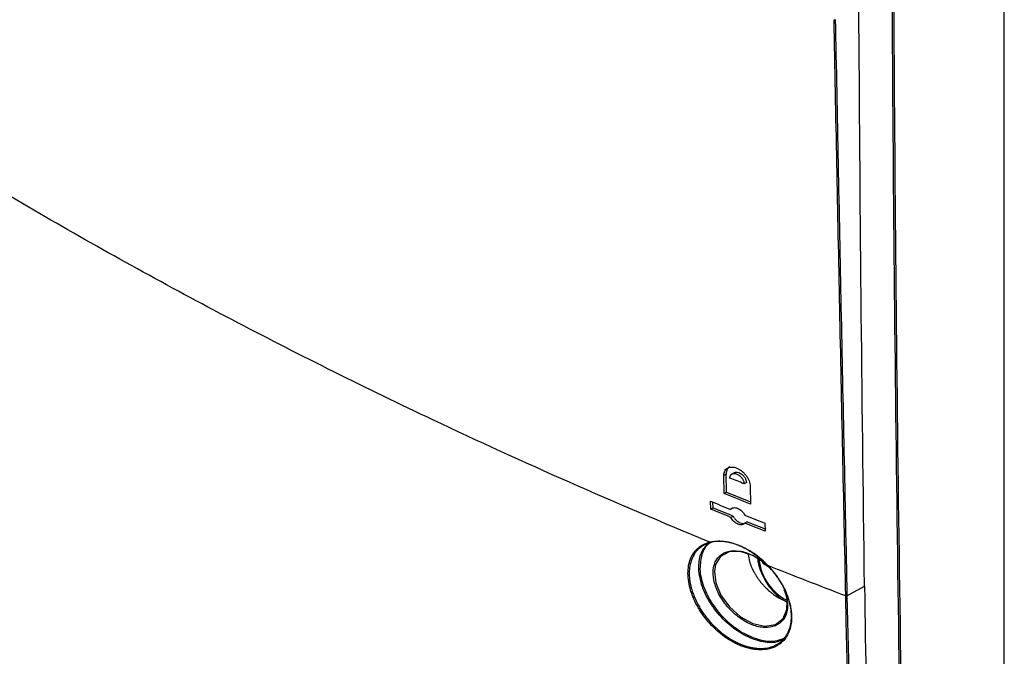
# Model space of a CAD drawing. Header units: millimetres. Extents: x 11 to 939, y -289 to 1138.
# Tile 69 of 86: x 743 to 819, y 754 to 803. Entities that reach past the tile are written whole.
import ezdxf

# ---------------------------------------------------------------- set-up
doc = ezdxf.new("R2010")
doc.units = ezdxf.units.MM

msp = doc.modelspace()

# ---------------------------------------------------------------- linework, layer by layer
at = {"color": 7, "linetype": 'Continuous', "lineweight": 25}
for p, q in [((818.754, 672.771), (818.754, 845.47)), ((797.472, 767.91), (797.295, 767.808)), ((797.323, 766.436), (797.295, 767.808)), ((797.5, 766.538), (797.472, 767.91)), ((798.09, 768.027), (797.894, 767.914)), ((799.019, 767.283), (798.843, 767.181)), ((799.312, 766.992), (799.34, 765.621)), ((797.323, 766.436), (797.5, 766.538)), ((797.5, 766.538), (799.337, 765.796)), ((796.291, 765.238), (796.279, 765.843)), ((796.468, 765.34), (796.459, 765.769)), ((796.291, 765.238), (796.468, 765.34)), ((797.989, 765.32), (797.812, 765.218)), ((797.825, 764.612), (798.001, 764.714)), ((799.082, 764.278), (798.905, 764.176)), ((799.082, 764.278), (800.446, 763.731)), ((800.437, 764.162), (800.45, 763.556)), ((806.718, 758.604), (808.063, 759.354)), ((801.983, 758.212), (801.645, 758.369)), ((806.624, 758.598), (806.624, 758.599)), ((806.718, 758.605), (806.718, 758.604))]:
    msp.add_line(p, q, dxfattribs=at)
at = {"color": 8, "linetype": 'Continuous', "lineweight": 25}
for p, q in [((800.667, 760.849), (800.318, 761.051)), ((800.352, 761.111), (800.487, 761.033))]:
    msp.add_line(p, q, dxfattribs=at)
at = {"color": 7, "linetype": 'Continuous', "lineweight": 25, "flags": 128}
msp.add_lwpolyline([(800.835, 760.697), (800.43, 761.107), (799.504, 761.703), (798.555, 762.008), (797.703, 761.981), (797.05, 761.63), (796.666, 761.005), (796.574, 760.458), (796.68, 759.611), (797.075, 758.661), (797.723, 757.76), (798.563, 757.007), (799.506, 756.494), (800.439, 756.292), (801.246, 756.426), (801.828, 756.874), (802.126, 757.573), (802.146, 758.204), (802.146, 758.204)], dxfattribs=at)
at = {"color": 7, "linetype": 'Continuous', "lineweight": 25}
for centre, radius, start, end in [((805.768, 802.777), 0.116, 249.98083, 297.66113), ((800.395, 761.047), 0.0772, 123.85004, 177.3048)]:
    msp.add_arc(centre, radius, start, end, dxfattribs=at)
at = {"color": 8, "linetype": 'Continuous', "lineweight": 25}
msp.add_arc((803.931, 761.809), 3.975, 186.06668, 243.22724, dxfattribs=at)
at = {"color": 7, "linetype": 'Continuous', "lineweight": 25}
msp.add_ellipse((800.318, 761.132), major_axis=(-0.05, 0.0866), ratio=0.578085, start_param=0.786089, end_param=2.355667, dxfattribs=at)
for points, knots in [([(812.714, 670.024), (812.256, 684.144), (811.857, 698.295), (811.182, 726.666), (810.908, 740.886), (810.479, 769.391), (810.324, 783.676), (810.132, 812.308), (810.096, 826.656), (810.124, 841.037)], [0, 0, 0, 0, 0.25, 0.25, 0.5, 0.5, 0.75, 0.75, 1, 1, 1, 1]), ([(810.225, 841.037), (810.197, 826.656), (810.233, 812.309), (810.425, 783.677), (810.58, 769.392), (811.008, 740.887), (811.283, 726.667), (811.958, 698.297), (812.357, 684.145), (812.815, 670.026)], [0, 0, 0, 0, 0.25, 0.25, 0.5, 0.5, 0.75, 0.75, 1, 1, 1, 1]), ([(796.216, 762.723), (788.969, 765.698), (781.912, 768.813), (769.96, 774.465), (764.982, 776.941), (755.226, 782.042), (750.452, 784.665), (741.149, 790.035), (736.614, 792.785), (727.78, 798.414), (723.476, 801.296), (713.66, 808.211), (708.255, 812.292), (703.098, 816.48)], [0.0808846, 0.0808846, 0.0808846, 0.0808846, 0.25, 0.25, 0.375, 0.375, 0.5, 0.5, 0.625, 0.625, 0.75, 0.75, 0.9191439, 0.9191439, 0.9191439, 0.9191439]), ([(806.624, 758.599), (806.469, 765.94), (806.314, 773.282), (806.015, 787.971), (805.871, 795.319), (805.728, 802.668)], [0, 0, 0, 0, 0.5, 0.5, 1, 1, 1, 1]), ([(805.822, 802.674), (805.965, 795.325), (806.109, 787.977), (806.408, 773.288), (806.562, 765.946), (806.718, 758.605)], [0, 0, 0, 0, 0.5, 0.5, 1, 1, 1, 1]), ([(797.295, 767.808), (797.294, 767.873), (797.299, 767.934), (797.322, 768.05), (797.341, 768.104), (797.389, 768.203), (797.42, 768.246), (797.491, 768.323), (797.533, 768.356), (797.671, 768.434), (797.782, 768.46), (797.962, 768.459), (798.025, 768.452), (798.154, 768.424), (798.218, 768.404), (798.349, 768.35), (798.415, 768.317), (798.544, 768.241), (798.607, 768.197), (798.73, 768.1), (798.789, 768.046), (798.899, 767.931), (798.951, 767.871), (799.047, 767.742), (799.09, 767.676), (799.166, 767.541), (799.199, 767.471), (799.253, 767.331), (799.274, 767.262), (799.302, 767.125), (799.311, 767.058), (799.312, 766.992)], [0, 0, 0, 0, 0.0625, 0.0625, 0.125, 0.125, 0.1875, 0.1875, 0.25, 0.25, 0.375, 0.375, 0.4375, 0.4375, 0.5, 0.5, 0.5625, 0.5625, 0.625, 0.625, 0.6875, 0.6875, 0.75, 0.75, 0.8125, 0.8125, 0.875, 0.875, 0.9375, 0.9375, 1, 1, 1, 1]), ([(797.753, 768.48), (797.751, 768.48), (797.657, 768.452), (797.547, 768.292), (797.474, 768.083), (797.472, 767.942), (797.472, 767.91)], [0, 0, 0, 0, 0.012705, 0.445302, 0.871681, 1, 1, 1, 1]), ([(797.762, 767.618), (797.762, 767.633), (797.763, 767.662), (797.768, 767.704), (797.777, 767.745), (797.79, 767.783), (797.807, 767.818), (797.828, 767.851), (797.853, 767.88), (797.882, 767.905), (797.945, 767.947), (798.074, 767.982), (798.284, 767.941), (798.468, 767.831), (798.594, 767.717), (798.674, 767.624), (798.737, 767.528), (798.784, 767.437), (798.817, 767.347), (798.838, 767.261), (798.841, 767.207), (798.843, 767.181)], [0, 0, 0, 0, 0.026967, 0.054139, 0.081523, 0.109124, 0.136949, 0.165004, 0.193295, 0.221827, 0.250605, 0.361219, 0.499749, 0.6243, 0.686549, 0.749361, 0.802866, 0.854657, 0.904757, 0.953195, 1, 1, 1, 1]), ([(798.094, 768.02), (798.12, 768.035), (798.188, 768.076), (798.34, 768.071), (798.523, 768.011), (798.704, 767.89), (798.86, 767.723), (798.971, 767.531), (799.014, 767.38), (799.018, 767.302), (799.019, 767.283)], [0, 0, 0, 0, 0.0894823, 0.231707, 0.3760508, 0.5219265, 0.668032, 0.8129055, 0.9556325, 1, 1, 1, 1]), ([(798.843, 767.181), (798.662, 767.254), (798.302, 767.399), (797.942, 767.545), (797.762, 767.618)], [0, 0, 0, 0, 0.499953, 1, 1, 1, 1]), ([(797.812, 765.218), (797.839, 765.253), (797.871, 765.281), (797.947, 765.325), (797.99, 765.34), (798.083, 765.354), (798.134, 765.354), (798.238, 765.338), (798.292, 765.323), (798.401, 765.279), (798.455, 765.25), (798.56, 765.181), (798.611, 765.14), (798.706, 765.05), (798.751, 764.999), (798.829, 764.894), (798.864, 764.838), (798.892, 764.781)], [0, 0, 0, 0, 0.125, 0.125, 0.25, 0.25, 0.375, 0.375, 0.5, 0.5, 0.625, 0.625, 0.75, 0.75, 0.875, 0.875, 1, 1, 1, 1]), ([(798.001, 764.714), (798.044, 764.642), (798.129, 764.497), (798.318, 764.316), (798.528, 764.191), (798.73, 764.131), (798.838, 764.152), (798.886, 764.161)], [0, 0, 0, 0, 0.20706, 0.414032, 0.623104, 0.833709, 1, 1, 1, 1]), ([(798.905, 764.176), (798.878, 764.14), (798.846, 764.112), (798.77, 764.068), (798.726, 764.053), (798.633, 764.039), (798.582, 764.039), (798.478, 764.054), (798.424, 764.069), (798.315, 764.114), (798.262, 764.142), (798.156, 764.212), (798.105, 764.253), (798.01, 764.343), (797.966, 764.393), (797.888, 764.499), (797.853, 764.555), (797.825, 764.612)], [0, 0, 0, 0, 0.125, 0.125, 0.25, 0.25, 0.375, 0.375, 0.5, 0.5, 0.625, 0.625, 0.75, 0.75, 0.875, 0.875, 1, 1, 1, 1]), ([(800.655, 760.929), (801.011, 760.56), (801.323, 760.162), (801.657, 759.629), (801.721, 759.52), (801.841, 759.304), (801.897, 759.195), (802.055, 758.868), (802.145, 758.648), (802.259, 758.316), (802.293, 758.204), (802.352, 757.984), (802.378, 757.875), (802.441, 757.551), (802.467, 757.34), (802.481, 757.029), (802.481, 756.926), (802.473, 756.725), (802.464, 756.627), (802.427, 756.341), (802.385, 756.16), (802.267, 755.818), (802.191, 755.656), (802.01, 755.364), (801.905, 755.233), (801.666, 754.998), (801.531, 754.894), (801.239, 754.722), (801.083, 754.653), (800.748, 754.548), (800.569, 754.512), (800.198, 754.476), (800.007, 754.476), (799.711, 754.501), (799.611, 754.513), (799.408, 754.548), (799.305, 754.569), (798.995, 754.646), (798.788, 754.714), (798.477, 754.839), (798.373, 754.885), (798.165, 754.985), (798.06, 755.039), (797.749, 755.213), (797.546, 755.342), (797.15, 755.627), (796.956, 755.782), (796.579, 756.12), (796.399, 756.3), (796.06, 756.675), (795.9, 756.871), (795.674, 757.179), (795.601, 757.284), (795.463, 757.496), (795.398, 757.602), (795.211, 757.925), (795.1, 758.143), (794.954, 758.475), (794.909, 758.587), (794.826, 758.81), (794.789, 758.921), (794.689, 759.252), (794.639, 759.47), (794.571, 759.9), (794.553, 760.114), (794.551, 760.521), (794.567, 760.716), (794.633, 761.089), (794.683, 761.268), (794.813, 761.598), (794.894, 761.75), (795.038, 761.958), (795.09, 762.024), (795.201, 762.149), (795.261, 762.208), (795.448, 762.372), (795.585, 762.465), (795.882, 762.619), (796.044, 762.68), (796.216, 762.724)], [0, 0, 0, 0, 0.0625, 0.0625, 0.078125, 0.078125, 0.09375, 0.09375, 0.125, 0.125, 0.140625, 0.140625, 0.15625, 0.15625, 0.1875, 0.1875, 0.203125, 0.203125, 0.21875, 0.21875, 0.25, 0.25, 0.28125, 0.28125, 0.3125, 0.3125, 0.34375, 0.34375, 0.375, 0.375, 0.40625, 0.40625, 0.4375, 0.4375, 0.453125, 0.453125, 0.46875, 0.46875, 0.5, 0.5, 0.515625, 0.515625, 0.53125, 0.53125, 0.5625, 0.5625, 0.59375, 0.59375, 0.625, 0.625, 0.65625, 0.65625, 0.671875, 0.671875, 0.6875, 0.6875, 0.71875, 0.71875, 0.734375, 0.734375, 0.75, 0.75, 0.78125, 0.78125, 0.8125, 0.8125, 0.84375, 0.84375, 0.875, 0.875, 0.90625, 0.90625, 0.921875, 0.921875, 0.9375, 0.9375, 0.96875, 0.96875, 1, 1, 1, 1]), ([(796.29, 762.693), (795.95, 762.606), (795.657, 762.455), (795.347, 762.184), (795.289, 762.126), (795.179, 762.002), (795.128, 761.937), (794.986, 761.732), (794.906, 761.583), (794.777, 761.258), (794.728, 761.082), (794.664, 760.715), (794.648, 760.523), (794.65, 760.122), (794.667, 759.912), (794.735, 759.488), (794.785, 759.274), (794.883, 758.949), (794.92, 758.839), (795.001, 758.62), (795.046, 758.509), (795.19, 758.183), (795.299, 757.968), (795.484, 757.651), (795.549, 757.547), (795.685, 757.339), (795.757, 757.235), (795.979, 756.932), (796.137, 756.739), (796.472, 756.371), (796.649, 756.195), (797.022, 755.862), (797.212, 755.71), (797.603, 755.43), (797.803, 755.303), (798.11, 755.133), (798.213, 755.08), (798.419, 754.982), (798.521, 754.937), (798.828, 754.814), (799.032, 754.748), (799.337, 754.672), (799.439, 754.651), (799.64, 754.618), (799.739, 754.605), (800.03, 754.581), (800.219, 754.582), (800.585, 754.617), (800.762, 754.653), (801.091, 754.757), (801.246, 754.825), (801.533, 754.995), (801.667, 755.097), (801.903, 755.328), (802.006, 755.458), (802.185, 755.746), (802.26, 755.905), (802.375, 756.242), (802.417, 756.42), (802.454, 756.702), (802.462, 756.798), (802.47, 756.996), (802.47, 757.098), (802.457, 757.403), (802.431, 757.611), (802.368, 757.93), (802.343, 758.037), (802.284, 758.254), (802.25, 758.364), (802.138, 758.69), (802.049, 758.906), (801.893, 759.228), (801.838, 759.335), (801.72, 759.548), (801.657, 759.655), (801.327, 760.179), (801.019, 760.57), (800.668, 760.933)], [0, 0, 0, 0, 0.0625, 0.0625, 0.078125, 0.078125, 0.09375, 0.09375, 0.125, 0.125, 0.15625, 0.15625, 0.1875, 0.1875, 0.21875, 0.21875, 0.25, 0.25, 0.265625, 0.265625, 0.28125, 0.28125, 0.3125, 0.3125, 0.328125, 0.328125, 0.34375, 0.34375, 0.375, 0.375, 0.40625, 0.40625, 0.4375, 0.4375, 0.46875, 0.46875, 0.484375, 0.484375, 0.5, 0.5, 0.53125, 0.53125, 0.546875, 0.546875, 0.5625, 0.5625, 0.59375, 0.59375, 0.625, 0.625, 0.65625, 0.65625, 0.6875, 0.6875, 0.71875, 0.71875, 0.75, 0.75, 0.78125, 0.78125, 0.796875, 0.796875, 0.8125, 0.8125, 0.84375, 0.84375, 0.859375, 0.859375, 0.875, 0.875, 0.90625, 0.90625, 0.921875, 0.921875, 0.9375, 0.9375, 1, 1, 1, 1]), ([(795.369, 760.671), (795.388, 761.068), (795.425, 761.851), (795.853, 762.348), (796.063, 762.593)], [0, 0, 0, 0, 0.507648, 1, 1, 1, 1]), ([(796.347, 762.694), (796.288, 762.667), (795.924, 762.5), (795.55, 761.82), (795.494, 761.057), (795.466, 760.679)], [0, 0, 0, 0, 0.088939, 0.548201, 1, 1, 1, 1]), ([(796.216, 762.723), (796.256, 762.734), (796.297, 762.743), (796.38, 762.759), (796.421, 762.767), (796.547, 762.786), (796.633, 762.794), (796.894, 762.809), (797.075, 762.804), (797.355, 762.773), (797.45, 762.759), (797.641, 762.723), (797.737, 762.701), (798.025, 762.625), (798.22, 762.561), (798.611, 762.402), (798.809, 762.308), (799.198, 762.096), (799.39, 761.977), (799.766, 761.717), (799.952, 761.574), (800.223, 761.343), (800.312, 761.263), (800.442, 761.141), (800.485, 761.099), (800.571, 761.015), (800.613, 760.972), (800.655, 760.929)], [0, 0, 0, 0, 0.03125, 0.03125, 0.0625, 0.0625, 0.125, 0.125, 0.25, 0.25, 0.3125, 0.3125, 0.375, 0.375, 0.5, 0.5, 0.625, 0.625, 0.75, 0.75, 0.875, 0.875, 0.9375, 0.9375, 0.96875, 0.96875, 1, 1, 1, 1]), ([(796.216, 762.723), (796.225, 762.708), (796.237, 762.696), (796.264, 762.684), (796.278, 762.685), (796.289, 762.692)], [0, 0, 0, 0, 0.5, 0.5, 1, 1, 1, 1]), ([(800.668, 760.932), (800.503, 761.103), (800.331, 761.263), (799.974, 761.566), (799.791, 761.706), (799.42, 761.962), (799.231, 762.078), (798.847, 762.287), (798.651, 762.38), (798.265, 762.535), (798.074, 762.598), (797.789, 762.672), (797.695, 762.693), (797.506, 762.729), (797.412, 762.742), (796.952, 762.793), (796.608, 762.773), (796.289, 762.692)], [0, 0, 0, 0, 0.125, 0.125, 0.25, 0.25, 0.375, 0.375, 0.5, 0.5, 0.625, 0.625, 0.6875, 0.6875, 0.75, 0.75, 1, 1, 1, 1]), ([(802.157, 758.137), (802.162, 757.916), (802.174, 757.396), (801.983, 756.977), (801.681, 756.579), (801.27, 756.263), (800.434, 756.127), (799.467, 756.34), (798.491, 756.874), (797.62, 757.66), (796.946, 758.601), (796.544, 759.574), (796.442, 760.399), (796.562, 761.119), (796.923, 761.705), (797.601, 762.068), (798.487, 762.095), (799.463, 761.769), (800.318, 761.248), (800.744, 760.782), (800.903, 760.608)], [0, 0, 0, 0, 0.045212, 0.106276, 0.106751, 0.169332, 0.232872, 0.296885, 0.36068, 0.42363, 0.485586, 0.546815, 0.603913, 0.645851, 0.707539, 0.770279, 0.834, 0.898078, 0.961789, 1, 1, 1, 1]), ([(799.263, 761.237), (799.274, 761.2), (799.295, 761.128), (799.331, 761.018), (799.371, 760.909), (799.416, 760.798), (799.448, 760.725), (799.465, 760.688)], [0, 0, 0, 0, 0.200213, 0.400006, 0.599695, 0.799589, 1, 1, 1, 1]), ([(799.884, 761.458), (799.893, 761.361), (799.922, 761.057), (800.094, 760.518), (800.382, 759.882), (800.763, 759.287), (801.212, 758.769), (801.664, 758.371), (801.97, 758.213), (802.099, 758.146)], [0, 0, 0, 0, 0.075614, 0.236652, 0.397209, 0.55764, 0.718526, 0.880465, 1, 1, 1, 1]), ([(801.839, 755.262), (801.635, 755.177), (801.103, 754.954), (799.972, 755.102), (798.64, 755.657), (797.355, 756.635), (796.303, 757.896), (795.557, 759.318), (795.432, 760.219), (795.369, 760.671)], [0, 0, 0, 0, 0.092566, 0.240867, 0.391698, 0.544138, 0.696621, 0.847662, 1, 1, 1, 1]), ([(795.466, 760.679), (795.466, 760.669), (795.484, 760.246), (795.582, 759.783), (795.907, 758.881), (796.382, 757.951), (797.428, 756.71), (798.692, 755.752), (800.008, 755.205), (801.161, 755.064), (801.715, 755.3), (801.948, 755.4)], [0, 0, 0, 0, 0.003535, 0.149381, 0.150154, 0.298982, 0.449248, 0.599481, 0.748125, 0.894263, 1, 1, 1, 1]), ([(799.604, 760.411), (799.62, 760.381), (799.654, 760.32), (799.708, 760.229), (799.745, 760.169), (799.764, 760.139)], [0, 0, 0, 0, 0.333628, 0.666844, 1, 1, 1, 1]), ([(799.764, 760.139), (799.787, 760.104), (799.834, 760.032), (799.907, 759.926), (799.984, 759.821), (800.064, 759.718), (800.119, 759.65), (800.147, 759.616)], [0, 0, 0, 0, 0.19954, 0.399053, 0.598796, 0.799026, 1, 1, 1, 1]), ([(800.147, 759.616), (800.176, 759.582), (800.233, 759.514), (800.321, 759.416), (800.412, 759.32), (800.504, 759.226), (800.568, 759.165), (800.6, 759.135)], [0, 0, 0, 0, 0.201863, 0.402493, 0.602195, 0.801268, 1, 1, 1, 1]), ([(800.846, 758.916), (800.867, 758.899), (800.91, 758.864), (800.974, 758.814), (801.039, 758.763), (801.083, 758.73), (801.106, 758.713)], [0, 0, 0, 0, 0.245553, 0.499344, 0.73849, 1, 1, 1, 1]), ([(801.891, 759.104), (801.988, 758.857), (802.119, 758.527), (802.15, 758.216), (802.157, 758.137)], [0, 0, 0, 0, 0.745686, 1, 1, 1, 1]), ([(802.146, 758.204), (802.139, 758.281), (802.113, 758.55), (801.999, 758.837), (801.918, 759.043)], [0, 0, 0, 0, 0.284207, 1, 1, 1, 1]), ([(808.063, 759.354), (808.209, 748.929), (808.385, 738.521), (808.803, 717.743), (809.044, 707.373), (809.316, 697.022)], [0, 0, 0, 0, 0.5, 0.5, 1, 1, 1, 1]), ([(806.624, 758.599), (806.638, 758.594), (806.656, 758.591), (806.689, 758.594), (806.706, 758.598), (806.718, 758.605)], [0, 0, 0, 0, 0.5, 0.5, 1, 1, 1, 1]), ([(806.624, 758.598), (806.638, 758.592), (806.656, 758.59), (806.689, 758.592), (806.706, 758.597), (806.718, 758.604)], [0, 0, 0, 0, 0.5, 0.5, 1, 1, 1, 1])]:
    msp.add_open_spline(points, degree=3, knots=knots, dxfattribs=at)
for points in [[(808.063, 759.354), (807.858, 774.095), (807.712, 788.871), (807.628, 803.681)], [(799.34, 765.621), (798.666, 765.891), (797.994, 766.163), (797.323, 766.436)], [(796.279, 765.843), (796.789, 765.634), (797.3, 765.425), (797.812, 765.218)], [(797.825, 764.612), (797.312, 764.82), (796.801, 765.029), (796.291, 765.238)], [(796.468, 765.34), (796.978, 765.131), (797.489, 764.922), (798.001, 764.714)], [(798.892, 764.781), (799.406, 764.574), (799.921, 764.367), (800.437, 764.162)], [(800.45, 763.556), (799.934, 763.762), (799.419, 763.968), (798.905, 764.176)], [(799.167, 761.768), (799.184, 761.598), (799.216, 761.419), (799.263, 761.237)], [(806.624, 758.599), (804.62, 759.365), (802.631, 760.142), (800.655, 760.929)], [(799.465, 760.688), (799.508, 760.596), (799.554, 760.503), (799.604, 760.411)], [(800.6, 759.135), (800.68, 759.06), (800.762, 758.987), (800.846, 758.916)], [(801.106, 758.713), (801.282, 758.585), (801.461, 758.47), (801.645, 758.369)], [(808.792, 696.782), (807.788, 717.216), (807.065, 737.824), (806.624, 758.598)], [(806.718, 758.604), (807.159, 737.831), (807.881, 717.224), (808.885, 696.79)]]:
    msp.add_open_spline(points, degree=3, dxfattribs=at)

doc.saveas('drawing.dxf')
